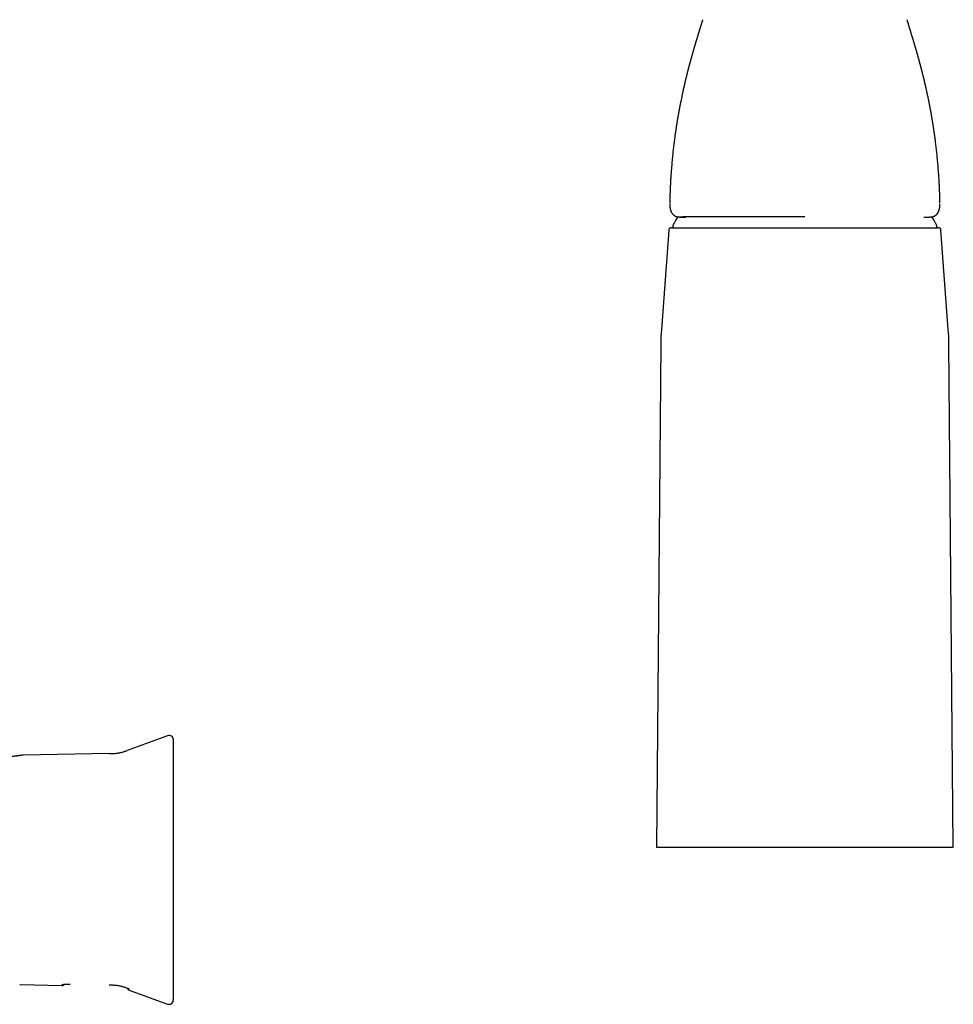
# Model space of a CAD drawing. Header units: millimetres. Extents: x 8 to 958, y 12 to 1032.
# Tile 20 of 27: x 315 to 487, y 665 to 847. Entities that reach past the tile are written whole.
import ezdxf

# ---------------------------------------------------------------- set-up
doc = ezdxf.new("R2010")
doc.units = ezdxf.units.MM

msp = doc.modelspace()

# ---------------------------------------------------------------- linework, layer by layer
at = {"color": 7, "linetype": 'Continuous', "lineweight": 30}
for p, q in [((440.68, 846.55), (440.69, 846.57)), ((440.7, 846.59), (440.69, 846.57)), ((478.32, 846.57), (478.32, 846.57)), ((434.66, 812.91), (434.66, 812.87)), ((484.35, 812.88), (484.35, 812.91)), ((484.35, 812.53), (484.35, 812.57)), ((436.55, 810.29), (437.65, 810.29)), ((481.36, 810.29), (482.46, 810.29)), ((434.48, 807.85), (433.12, 789.62)), ((434.97, 808.32), (484.04, 808.32)), ((485.89, 789.62), (484.54, 807.85)), ((433.01, 787.01), (432.21, 694.37)), ((486.81, 694.37), (486, 787.01)), ((342.33, 714.87), (334.9, 712.17)), ((315.76, 711.31), (315.66, 711.31)), ((331.6, 711.59), (315.76, 711.31)), ((432.21, 694.37), (486.81, 694.37)), ((315.13, 669.1), (315.23, 669.09)), ((315.24, 669.09), (322.89, 668.96)), ((334.9, 668.46), (335.17, 668.37)), ((334.9, 668.46), (334.93, 668.45)), ((334.93, 668.46), (335.25, 668.34)), ((335.25, 668.1), (342.33, 665.52)), ((343.39, 666.39), (343.4, 666.51)), ((343.39, 666.36), (343.39, 666.39))]:
    msp.add_line(p, q, dxfattribs=at)
for centre, radius, start, end in [((479.14, 784.82), 50, 149.3245, 151.3951), ((439.87, 784.82), 50, 28.6049, 30.6759), ((434.97, 807.82), 0.5, 90, 175.7559), ((435.51, 808.62), 0.3, 151.3951, 270), ((483.5, 808.62), 0.3, 270, 28.6049), ((484.04, 807.82), 0.5, 4.2441, 90), ((473.01, 786.66), 40, 175.7559, 179.5), ((446, 786.66), 40, 0.5, 4.2441), ((342.6, 714.12), 0.8, 360, 110), ((342.6, 666.28), 0.8, 250, 352.393)]:
    msp.add_arc(centre, radius, start, end, dxfattribs=at)
for points, knots in [([(440.68, 846.55), (440.68, 846.53), (440.67, 846.5), (440.65, 846.44), (440.63, 846.38), (440.61, 846.32), (440.6, 846.25), (440.58, 846.19), (440.56, 846.13), (440.54, 846.06), (440.52, 846.01), (440.5, 845.95), (440.49, 845.89), (440.47, 845.83), (440.45, 845.78), (440.44, 845.74), (440.43, 845.7), (440.42, 845.65), (440.4, 845.6), (440.39, 845.55), (440.37, 845.51), (440.36, 845.47), (440.35, 845.45), (440.35, 845.42), (440.34, 845.4), (440.33, 845.36), (440.31, 845.3), (440.29, 845.24), (440.27, 845.17), (440.25, 845.11), (440.24, 845.06), (440.22, 845.01), (440.21, 844.97), (440.2, 844.93), (440.19, 844.89), (440.17, 844.84), (440.16, 844.8), (440.15, 844.76), (440.13, 844.71), (440.11, 844.65), (440.09, 844.59), (440.07, 844.52), (440.05, 844.44), (440.03, 844.37), (440.01, 844.31), (439.99, 844.25), (439.98, 844.2), (439.96, 844.15), (439.94, 844.08), (439.92, 844.01), (439.89, 843.92), (439.87, 843.85), (439.85, 843.78), (439.83, 843.72), (439.81, 843.66), (439.8, 843.61), (439.78, 843.54), (439.75, 843.47), (439.73, 843.4), (439.71, 843.32), (439.69, 843.25), (439.67, 843.18), (439.65, 843.12), (439.63, 843.05), (439.61, 842.98), (439.58, 842.9), (439.56, 842.82), (439.53, 842.72), (439.5, 842.63), (439.47, 842.55), (439.45, 842.47), (439.43, 842.4), (439.41, 842.34), (439.4, 842.3), (439.39, 842.25), (439.38, 842.22), (439.36, 842.18), (439.35, 842.13), (439.34, 842.08), (439.32, 842.03), (439.31, 841.98), (439.29, 841.93), (439.28, 841.89), (439.26, 841.83), (439.24, 841.77), (439.22, 841.7), (439.2, 841.63), (439.18, 841.56), (439.16, 841.48), (439.13, 841.4), (439.11, 841.31), (439.09, 841.23), (439.06, 841.15), (439.04, 841.07), (439.01, 840.97), (438.98, 840.88), (438.95, 840.76), (438.91, 840.63), (438.87, 840.48), (438.83, 840.34), (438.8, 840.23), (438.77, 840.14), (438.75, 840.07), (438.73, 840), (438.71, 839.93), (438.69, 839.85), (438.66, 839.76), (438.64, 839.67), (438.62, 839.6), (438.61, 839.56), (438.6, 839.53), (438.59, 839.51), (438.59, 839.48), (438.58, 839.44), (438.56, 839.39), (438.54, 839.32), (438.52, 839.24), (438.5, 839.15), (438.47, 839.05), (438.44, 838.95), (438.42, 838.87), (438.4, 838.81), (438.39, 838.75), (438.37, 838.7), (438.36, 838.66), (438.35, 838.63), (438.34, 838.59), (438.33, 838.54), (438.31, 838.48), (438.3, 838.41), (438.27, 838.32), (438.24, 838.2), (438.2, 838.06), (438.17, 837.93), (438.14, 837.81), (438.11, 837.7), (438.08, 837.61), (438.07, 837.54), (438.05, 837.49), (438.04, 837.43), (438.02, 837.36), (438, 837.27), (437.97, 837.17), (437.94, 837.06), (437.91, 836.94), (437.88, 836.82), (437.85, 836.7), (437.82, 836.59), (437.8, 836.5), (437.78, 836.4), (437.75, 836.3), (437.73, 836.21), (437.71, 836.12), (437.69, 836.05), (437.67, 835.99), (437.66, 835.94), (437.65, 835.89), (437.64, 835.84), (437.62, 835.78), (437.6, 835.7), (437.58, 835.61), (437.56, 835.52), (437.54, 835.42), (437.51, 835.32), (437.49, 835.2), (437.46, 835.09), (437.43, 834.98), (437.41, 834.87), (437.38, 834.76), (437.35, 834.63), (437.32, 834.5), (437.29, 834.38), (437.27, 834.28), (437.25, 834.19), (437.23, 834.09), (437.21, 834.01), (437.19, 833.94), (437.17, 833.85), (437.15, 833.73), (437.12, 833.59), (437.08, 833.42), (437.04, 833.25), (437, 833.06), (436.96, 832.87), (436.89, 832.55), (436.8, 832.12), (436.71, 831.68), (436.65, 831.35), (436.6, 831.14), (436.56, 830.93), (436.53, 830.74), (436.49, 830.57), (436.46, 830.41), (436.44, 830.26), (436.41, 830.13), (436.39, 830.03), (436.38, 829.94), (436.37, 829.88), (436.36, 829.83), (436.35, 829.79), (436.34, 829.76), (436.34, 829.72), (436.33, 829.67), (436.31, 829.6), (436.3, 829.52), (436.28, 829.43), (436.26, 829.3), (436.23, 829.12), (436.19, 828.89), (436.15, 828.66), (436.11, 828.46), (436.08, 828.27), (436.05, 828.08), (436.02, 827.88), (435.98, 827.67), (435.95, 827.45), (435.91, 827.21), (435.87, 826.95), (435.83, 826.66), (435.78, 826.34), (435.73, 826), (435.68, 825.64), (435.62, 825.26), (435.57, 824.86), (435.52, 824.45), (435.46, 824.02), (435.4, 823.57), (435.35, 823.1), (435.29, 822.6), (435.23, 822.09), (435.18, 821.55), (435.12, 821), (435.07, 820.42), (435.02, 819.83), (434.97, 819.21), (434.92, 818.58), (434.87, 817.92), (434.83, 817.25), (434.79, 816.55), (434.76, 815.84), (434.73, 815.13), (434.7, 814.42), (434.68, 813.71), (434.67, 813.2), (434.66, 812.93), (434.66, 812.91)], [0, 0, 0, 0, 0.002213, 0.00446, 0.007088, 0.009629, 0.012821, 0.015678, 0.018253, 0.021092, 0.023532, 0.02598, 0.028641, 0.031493, 0.033471, 0.035135, 0.036815, 0.038705, 0.040759, 0.042867, 0.044865, 0.046447, 0.047395, 0.048259, 0.049361, 0.050707, 0.053441, 0.056211, 0.058763, 0.061217, 0.063626, 0.065621, 0.067108, 0.068561, 0.070349, 0.072251, 0.073974, 0.075585, 0.077388, 0.079835, 0.082421, 0.085146, 0.088128, 0.091195, 0.093417, 0.095472, 0.097368, 0.099193, 0.101282, 0.104888, 0.108029, 0.110791, 0.113289, 0.115682, 0.11733, 0.119295, 0.121578, 0.124162, 0.126988, 0.129582, 0.132233, 0.134568, 0.136764, 0.138963, 0.141302, 0.143965, 0.146969, 0.150217, 0.153428, 0.156339, 0.158887, 0.161061, 0.162864, 0.164749, 0.165803, 0.16697, 0.168291, 0.169764, 0.171392, 0.173171, 0.174839, 0.176184, 0.177852, 0.179505, 0.181443, 0.183618, 0.185923, 0.188354, 0.190855, 0.193206, 0.196123, 0.198694, 0.201033, 0.203631, 0.206518, 0.209523, 0.212647, 0.217181, 0.22179, 0.226076, 0.229997, 0.232075, 0.234126, 0.236155, 0.238265, 0.240693, 0.243449, 0.246521, 0.248205, 0.249472, 0.25032, 0.250931, 0.251689, 0.252924, 0.254433, 0.256216, 0.258722, 0.261497, 0.264528, 0.267816, 0.269641, 0.271536, 0.273391, 0.274889, 0.27601, 0.276774, 0.277825, 0.279258, 0.281073, 0.283235, 0.285411, 0.289486, 0.293297, 0.297306, 0.30096, 0.304135, 0.306799, 0.308536, 0.310126, 0.311786, 0.3137, 0.316158, 0.319021, 0.322288, 0.325895, 0.329518, 0.333114, 0.33592, 0.33871, 0.341484, 0.34424, 0.346981, 0.349524, 0.35168, 0.353449, 0.354831, 0.35591, 0.357316, 0.35918, 0.361356, 0.363938, 0.3668, 0.369529, 0.372095, 0.37584, 0.37917, 0.38209, 0.385014, 0.388385, 0.392071, 0.396059, 0.399091, 0.401996, 0.404776, 0.407402, 0.409719, 0.411734, 0.413787, 0.417451, 0.421571, 0.426176, 0.431264, 0.436692, 0.442175, 0.447704, 0.463153, 0.478959, 0.48504, 0.491153, 0.496964, 0.502346, 0.507298, 0.511822, 0.515917, 0.519584, 0.522823, 0.524773, 0.526525, 0.527951, 0.528975, 0.52983, 0.530898, 0.532184, 0.534302, 0.536608, 0.538995, 0.541462, 0.547661, 0.554316, 0.561428, 0.566446, 0.571669, 0.577096, 0.582728, 0.588567, 0.594745, 0.601341, 0.608355, 0.616824, 0.625831, 0.635377, 0.645462, 0.656085, 0.667043, 0.678521, 0.690519, 0.703037, 0.716347, 0.730199, 0.744593, 0.75953, 0.775009, 0.791031, 0.807596, 0.824704, 0.842356, 0.860552, 0.879292, 0.898577, 0.918407, 0.938782, 0.957939, 0.977556, 0.997632, 1, 1, 1, 1]), ([(484.35, 812.91), (484.35, 813.08), (484.34, 813.48), (484.32, 814.08), (484.3, 814.75), (484.27, 815.44), (484.24, 816.15), (484.21, 816.84), (484.17, 817.52), (484.12, 818.18), (484.08, 818.82), (484.03, 819.45), (483.98, 820.06), (483.92, 820.64), (483.87, 821.21), (483.81, 821.76), (483.76, 822.28), (483.7, 822.79), (483.64, 823.28), (483.59, 823.75), (483.53, 824.2), (483.48, 824.63), (483.42, 825.03), (483.37, 825.4), (483.32, 825.74), (483.28, 826.06), (483.23, 826.37), (483.19, 826.67), (483.14, 826.94), (483.1, 827.2), (483.07, 827.44), (483.03, 827.66), (483, 827.87), (482.96, 828.07), (482.93, 828.27), (482.9, 828.46), (482.86, 828.66), (482.83, 828.87), (482.79, 829.1), (482.76, 829.27), (482.74, 829.39), (482.72, 829.47), (482.71, 829.54), (482.7, 829.61), (482.68, 829.68), (482.67, 829.73), (482.67, 829.77), (482.66, 829.8), (482.66, 829.83), (482.65, 829.88), (482.64, 829.94), (482.63, 830), (482.61, 830.07), (482.6, 830.16), (482.57, 830.27), (482.55, 830.42), (482.52, 830.58), (482.48, 830.75), (482.45, 830.94), (482.41, 831.14), (482.37, 831.35), (482.32, 831.57), (482.27, 831.85), (482.2, 832.19), (482.13, 832.53), (482.07, 832.8), (482.03, 833), (481.98, 833.19), (481.94, 833.38), (481.91, 833.55), (481.87, 833.71), (481.84, 833.83), (481.82, 833.93), (481.8, 834.02), (481.78, 834.11), (481.76, 834.22), (481.73, 834.34), (481.7, 834.46), (481.67, 834.57), (481.65, 834.69), (481.63, 834.79), (481.6, 834.88), (481.58, 834.97), (481.56, 835.06), (481.54, 835.16), (481.51, 835.27), (481.48, 835.41), (481.45, 835.53), (481.43, 835.63), (481.41, 835.71), (481.39, 835.78), (481.38, 835.83), (481.37, 835.88), (481.36, 835.92), (481.35, 835.95), (481.34, 836), (481.32, 836.05), (481.31, 836.12), (481.28, 836.25), (481.23, 836.43), (481.17, 836.68), (481.11, 836.89), (481.07, 837.05), (481.05, 837.15), (481.02, 837.25), (481, 837.33), (480.98, 837.41), (480.96, 837.48), (480.94, 837.56), (480.92, 837.64), (480.9, 837.73), (480.87, 837.83), (480.85, 837.93), (480.82, 838.03), (480.79, 838.13), (480.77, 838.22), (480.75, 838.29), (480.73, 838.37), (480.71, 838.45), (480.69, 838.52), (480.67, 838.57), (480.66, 838.61), (480.66, 838.64), (480.65, 838.67), (480.64, 838.72), (480.62, 838.77), (480.6, 838.85), (480.57, 838.96), (480.54, 839.08), (480.5, 839.19), (480.48, 839.29), (480.46, 839.37), (480.44, 839.43), (480.43, 839.47), (480.42, 839.5), (480.41, 839.53), (480.4, 839.57), (480.39, 839.61), (480.37, 839.67), (480.35, 839.74), (480.33, 839.83), (480.3, 839.92), (480.28, 840), (480.26, 840.08), (480.23, 840.18), (480.19, 840.3), (480.16, 840.43), (480.12, 840.57), (480.08, 840.71), (480.04, 840.83), (480.01, 840.94), (479.98, 841.04), (479.96, 841.12), (479.94, 841.2), (479.91, 841.29), (479.89, 841.37), (479.86, 841.46), (479.83, 841.55), (479.81, 841.64), (479.79, 841.72), (479.77, 841.77), (479.76, 841.81), (479.75, 841.84), (479.74, 841.88), (479.73, 841.91), (479.72, 841.95), (479.7, 842), (479.69, 842.05), (479.67, 842.11), (479.65, 842.16), (479.64, 842.21), (479.62, 842.26), (479.61, 842.3), (479.6, 842.35), (479.58, 842.41), (479.56, 842.47), (479.54, 842.54), (479.51, 842.63), (479.49, 842.72), (479.46, 842.81), (479.43, 842.9), (479.41, 842.97), (479.39, 843.04), (479.37, 843.1), (479.35, 843.16), (479.34, 843.22), (479.31, 843.29), (479.29, 843.37), (479.26, 843.45), (479.24, 843.54), (479.22, 843.61), (479.19, 843.68), (479.17, 843.75), (479.15, 843.82), (479.13, 843.89), (479.11, 843.96), (479.09, 844.03), (479.07, 844.11), (479.04, 844.18), (479.02, 844.25), (479, 844.32), (478.98, 844.39), (478.96, 844.47), (478.93, 844.55), (478.91, 844.62), (478.89, 844.69), (478.87, 844.75), (478.85, 844.81), (478.83, 844.87), (478.82, 844.92), (478.81, 844.96), (478.8, 844.99), (478.79, 845.03), (478.77, 845.07), (478.76, 845.12), (478.74, 845.17), (478.73, 845.22), (478.71, 845.27), (478.7, 845.32), (478.68, 845.37), (478.67, 845.41), (478.66, 845.44), (478.65, 845.46), (478.65, 845.49), (478.63, 845.53), (478.62, 845.58), (478.6, 845.64), (478.59, 845.69), (478.57, 845.74), (478.55, 845.79), (478.54, 845.86), (478.52, 845.92), (478.5, 845.99), (478.48, 846.05), (478.46, 846.11), (478.44, 846.16), (478.43, 846.21), (478.42, 846.25), (478.4, 846.3), (478.39, 846.34), (478.38, 846.37), (478.37, 846.41), (478.36, 846.46), (478.34, 846.51), (478.33, 846.54), (478.33, 846.55)], [0, 0, 0, 0, 0.014712, 0.032662, 0.050236, 0.070464, 0.090169, 0.109352, 0.128013, 0.146517, 0.164478, 0.181897, 0.198773, 0.215108, 0.230901, 0.246152, 0.260863, 0.275032, 0.288661, 0.30175, 0.314298, 0.326305, 0.337773, 0.347811, 0.357395, 0.366526, 0.375203, 0.383428, 0.391198, 0.398292, 0.404961, 0.411205, 0.4171, 0.422784, 0.428259, 0.433526, 0.438585, 0.44534, 0.451684, 0.457616, 0.459834, 0.461988, 0.464079, 0.466107, 0.467931, 0.469431, 0.470342, 0.471106, 0.472104, 0.473438, 0.475042, 0.476812, 0.478748, 0.480848, 0.484482, 0.488524, 0.492973, 0.497831, 0.503197, 0.508986, 0.515064, 0.521103, 0.527089, 0.538695, 0.550098, 0.555838, 0.561526, 0.567162, 0.572553, 0.577431, 0.581794, 0.585656, 0.588046, 0.59038, 0.593111, 0.596207, 0.599479, 0.602918, 0.606477, 0.609574, 0.612465, 0.61515, 0.617629, 0.620058, 0.622772, 0.626165, 0.629931, 0.634071, 0.6366, 0.63884, 0.640758, 0.642355, 0.643652, 0.644619, 0.645628, 0.64692, 0.648496, 0.650356, 0.652499, 0.659487, 0.666586, 0.673793, 0.677206, 0.680346, 0.683126, 0.685547, 0.687608, 0.689763, 0.691792, 0.694146, 0.69701, 0.69962, 0.702518, 0.705627, 0.708944, 0.711051, 0.713233, 0.715491, 0.717824, 0.719938, 0.721625, 0.722651, 0.723415, 0.72428, 0.725522, 0.727141, 0.729053, 0.732981, 0.736584, 0.73986, 0.74281, 0.745346, 0.74682, 0.748046, 0.749024, 0.749804, 0.750721, 0.752039, 0.75376, 0.755643, 0.758708, 0.761393, 0.763701, 0.76589, 0.769254, 0.772828, 0.776739, 0.780943, 0.785277, 0.789383, 0.792452, 0.795422, 0.79815, 0.800559, 0.803046, 0.805886, 0.808621, 0.811581, 0.814465, 0.81717, 0.818512, 0.819758, 0.820892, 0.821916, 0.822844, 0.824025, 0.825605, 0.827558, 0.829462, 0.831177, 0.832701, 0.834035, 0.835847, 0.837398, 0.838969, 0.841092, 0.843571, 0.846397, 0.849571, 0.852816, 0.85582, 0.858352, 0.860562, 0.8626, 0.864605, 0.866695, 0.869083, 0.871859, 0.875024, 0.878086, 0.880874, 0.883312, 0.885832, 0.888306, 0.890847, 0.893529, 0.896228, 0.899181, 0.901766, 0.90417, 0.906861, 0.909832, 0.912999, 0.915964, 0.918915, 0.921725, 0.924217, 0.926383, 0.928764, 0.931242, 0.932603, 0.933762, 0.935188, 0.936973, 0.938973, 0.94098, 0.943032, 0.945193, 0.947504, 0.949621, 0.9513, 0.952312, 0.953214, 0.954384, 0.955838, 0.958291, 0.960714, 0.96297, 0.964963, 0.966978, 0.969957, 0.973034, 0.975833, 0.978545, 0.981206, 0.983673, 0.985325, 0.987184, 0.989221, 0.991083, 0.992663, 0.994173, 0.996, 0.99884, 1, 1, 1, 1]), ([(434.66, 812.73), (434.66, 812.7), (434.66, 812.64), (434.66, 812.57), (434.67, 812.53)], [0, 0, 0, 0, 0.457288, 1, 1, 1, 1]), ([(434.67, 812.53), (434.67, 812.48), (434.67, 812.4), (434.68, 812.32), (434.68, 812.3)], [0, 0, 0, 0, 0.7147, 1, 1, 1, 1]), ([(434.68, 812.3), (434.68, 812.27), (434.69, 812.2), (434.7, 812.09), (434.72, 811.97), (434.74, 811.85), (434.76, 811.74), (434.79, 811.63), (434.82, 811.52), (434.86, 811.42), (434.89, 811.33), (434.93, 811.24), (434.98, 811.15), (435.03, 811.07), (435.08, 810.99), (435.13, 810.92), (435.18, 810.85), (435.24, 810.79), (435.3, 810.73), (435.37, 810.67), (435.43, 810.62), (435.5, 810.58), (435.57, 810.53), (435.65, 810.49), (435.73, 810.45), (435.81, 810.42), (435.89, 810.39), (435.97, 810.37), (436.06, 810.34), (436.15, 810.33), (436.25, 810.31), (436.35, 810.3), (436.45, 810.3), (436.52, 810.3), (436.55, 810.3)], [0, 0, 0, 0, 0.024262, 0.060951, 0.097612, 0.13409, 0.170221, 0.20582, 0.240689, 0.27423, 0.307683, 0.340361, 0.372267, 0.403437, 0.433934, 0.463836, 0.493236, 0.522232, 0.550933, 0.579195, 0.60731, 0.635487, 0.663793, 0.692297, 0.721063, 0.750156, 0.779632, 0.809542, 0.839927, 0.870815, 0.902257, 0.934597, 0.967809, 1, 1, 1, 1]), ([(482.46, 810.3), (482.5, 810.3), (482.57, 810.3), (482.67, 810.3), (482.77, 810.31), (482.87, 810.33), (482.97, 810.35), (483.06, 810.37), (483.15, 810.4), (483.23, 810.43), (483.31, 810.46), (483.39, 810.5), (483.47, 810.55), (483.54, 810.59), (483.61, 810.64), (483.67, 810.7), (483.73, 810.75), (483.79, 810.81), (483.85, 810.88), (483.9, 810.94), (483.95, 811.02), (484, 811.09), (484.04, 811.17), (484.08, 811.25), (484.12, 811.34), (484.16, 811.43), (484.19, 811.53), (484.22, 811.63), (484.25, 811.73), (484.27, 811.84), (484.29, 811.95), (484.31, 812.07), (484.32, 812.19), (484.33, 812.27), (484.33, 812.3)], [0, 0, 0, 0, 0.031477, 0.066309, 0.1002498, 0.1332087, 0.1656541, 0.1973243, 0.2282714, 0.2585674, 0.2882963, 0.3175501, 0.3464248, 0.375019, 0.4034315, 0.4317986, 0.4597141, 0.4879187, 0.5163826, 0.5451759, 0.5743636, 0.6040038, 0.6341452, 0.6648229, 0.6960549, 0.727838, 0.7601394, 0.7935612, 0.8276701, 0.8624897, 0.8979051, 0.9337876, 0.9700062, 1, 1, 1, 1]), ([(484.33, 812.3), (484.34, 812.36), (484.34, 812.43), (484.35, 812.51), (484.35, 812.53)], [0, 0, 0, 0, 0.701283, 1, 1, 1, 1]), ([(484.35, 812.53), (484.35, 812.56), (484.35, 812.62), (484.35, 812.69), (484.35, 812.73)], [0, 0, 0, 0, 0.3715221, 1, 1, 1, 1]), ([(459.51, 810.3), (459.32, 810.3), (458.95, 810.3), (458.4, 810.3), (457.84, 810.3), (457.27, 810.3), (456.7, 810.3), (456.12, 810.3), (455.55, 810.3), (454.99, 810.3), (454.44, 810.3), (453.88, 810.3), (453.31, 810.3), (452.73, 810.3), (452.15, 810.3), (451.59, 810.3), (451.06, 810.3), (450.54, 810.3), (450, 810.3), (449.43, 810.3), (448.82, 810.3), (448.23, 810.3), (447.64, 810.3), (447.08, 810.3), (446.54, 810.3), (446.03, 810.3), (445.52, 810.3), (445.03, 810.3), (444.54, 810.3), (444.07, 810.3), (443.61, 810.3), (443.16, 810.3), (442.73, 810.3), (442.31, 810.3), (441.91, 810.3), (441.51, 810.3), (441.13, 810.3), (440.75, 810.3), (440.38, 810.3), (440.02, 810.3), (439.66, 810.3), (439.37, 810.3), (439.12, 810.3), (438.87, 810.3), (438.57, 810.3), (438.24, 810.3), (437.92, 810.3), (437.61, 810.3), (437.32, 810.3), (437.04, 810.3), (436.79, 810.29), (436.63, 810.29), (436.55, 810.29)], [0, 0, 0, 0, 0.018456, 0.036914, 0.05537, 0.074823, 0.094282, 0.113741, 0.133194, 0.152016, 0.170841, 0.189663, 0.209952, 0.230248, 0.250543, 0.270833, 0.289285, 0.30774, 0.326192, 0.348551, 0.370922, 0.393296, 0.415667, 0.438026, 0.458619, 0.479221, 0.499827, 0.520429, 0.541022, 0.561159, 0.581301, 0.601444, 0.621581, 0.640802, 0.660026, 0.679248, 0.698761, 0.718277, 0.73779, 0.757718, 0.777648, 0.797576, 0.809687, 0.821798, 0.843945, 0.866095, 0.888242, 0.910586, 0.932942, 0.955302, 0.977657, 1, 1, 1, 1]), ([(343.4, 713.12), (343.4, 713.18), (343.4, 713.3), (343.4, 713.45), (343.4, 713.59), (343.4, 713.71), (343.4, 713.82), (343.4, 713.91), (343.4, 713.99), (343.4, 714.05), (343.4, 714.09), (343.4, 714.12), (343.4, 714.12), (343.4, 714.12)], [0, 0, 0, 0, 0.08971, 0.179353, 0.268946, 0.358501, 0.448034, 0.537559, 0.627091, 0.725601, 0.824156, 0.922776, 1, 1, 1, 1]), ([(331.6, 711.59), (331.7, 711.59), (331.91, 711.6), (332.23, 711.6), (332.54, 711.62), (332.86, 711.64), (333.17, 711.68), (333.48, 711.73), (333.77, 711.8), (334.06, 711.88), (334.34, 711.97), (334.62, 712.07), (334.81, 712.13), (334.9, 712.17)], [0, 0, 0, 0, 0.093116, 0.18628, 0.279552, 0.373047, 0.466858, 0.560701, 0.648901, 0.736761, 0.824497, 0.912232, 1, 1, 1, 1]), ([(343.4, 704.2), (343.4, 704.34), (343.4, 704.62), (343.4, 705.03), (343.4, 705.45), (343.4, 705.85), (343.4, 706.26), (343.4, 706.65), (343.4, 707.05), (343.4, 707.43), (343.4, 707.81), (343.4, 708.17), (343.4, 708.53), (343.4, 708.88), (343.4, 709.22), (343.4, 709.55), (343.4, 709.87), (343.4, 710.16), (343.4, 710.44), (343.4, 710.69), (343.4, 710.93), (343.4, 711.16), (343.4, 711.38), (343.4, 711.59), (343.4, 711.78), (343.4, 711.96), (343.4, 712.14), (343.4, 712.31), (343.4, 712.47), (343.4, 712.62), (343.4, 712.76), (343.4, 712.87), (343.4, 712.97), (343.4, 713.06), (343.4, 713.1), (343.4, 713.12)], [0, 0, 0, 0, 0.031424, 0.062778, 0.094112, 0.125472, 0.156774, 0.18798, 0.219138, 0.250297, 0.281583, 0.312749, 0.343847, 0.374928, 0.40633, 0.437613, 0.46883, 0.500038, 0.527974, 0.555927, 0.583937, 0.612043, 0.640038, 0.667366, 0.694736, 0.722182, 0.74974, 0.780863, 0.812004, 0.843213, 0.874538, 0.905878, 0.937203, 0.968561, 1, 1, 1, 1]), ([(315.66, 711.31), (315.66, 711.31), (315.65, 711.31), (315.63, 711.3), (315.61, 711.3), (315.57, 711.29), (315.53, 711.29), (315.48, 711.28), (315.42, 711.27), (315.37, 711.26), (315.31, 711.26), (315.25, 711.25), (315.19, 711.24), (315.13, 711.23), (315.07, 711.22), (315.01, 711.21), (314.95, 711.21), (314.9, 711.2), (314.82, 711.19), (314.73, 711.18), (314.63, 711.16), (314.5, 711.14), (314.34, 711.12), (314.16, 711.1), (313.97, 711.07), (313.77, 711.05), (313.55, 711.02), (313.34, 711), (313.13, 710.97), (312.93, 710.95), (312.71, 710.92), (312.5, 710.9), (312.34, 710.88), (312.27, 710.87)], [0, 0, 0, 0, 0.041707, 0.081779, 0.120205, 0.156976, 0.192084, 0.225523, 0.255517, 0.284021, 0.31103, 0.336545, 0.360564, 0.384406, 0.406567, 0.427049, 0.445854, 0.463969, 0.482338, 0.511718, 0.541773, 0.572516, 0.612631, 0.653848, 0.696156, 0.73878, 0.780304, 0.820685, 0.857701, 0.893684, 0.928871, 0.964275, 1, 1, 1, 1]), ([(343.4, 676.2), (343.4, 676.62), (343.4, 677.45), (343.4, 678.7), (343.4, 679.95), (343.4, 681.2), (343.4, 682.45), (343.4, 683.71), (343.4, 685), (343.4, 686.34), (343.4, 687.73), (343.4, 689.11), (343.4, 690.5), (343.4, 691.88), (343.4, 693.27), (343.4, 694.65), (343.4, 696.03), (343.4, 697.41), (343.4, 698.78), (343.4, 700.15), (343.4, 701.5), (343.4, 702.85), (343.4, 703.75), (343.4, 704.2)], [0, 0, 0, 0, 0.044855, 0.089677, 0.134473, 0.179251, 0.224017, 0.26878, 0.313546, 0.362801, 0.412078, 0.461388, 0.510737, 0.560066, 0.609358, 0.658623, 0.70787, 0.757109, 0.80635, 0.854723, 0.903116, 0.951539, 1, 1, 1, 1]), ([(343.4, 667.27), (343.4, 667.29), (343.4, 667.34), (343.4, 667.42), (343.4, 667.52), (343.4, 667.64), (343.4, 667.77), (343.4, 667.92), (343.4, 668.08), (343.4, 668.26), (343.4, 668.46), (343.4, 668.67), (343.4, 668.89), (343.4, 669.13), (343.4, 669.38), (343.4, 669.65), (343.4, 669.93), (343.4, 670.21), (343.4, 670.49), (343.4, 670.78), (343.4, 671.07), (343.4, 671.37), (343.4, 671.68), (343.4, 671.99), (343.4, 672.31), (343.4, 672.64), (343.4, 672.98), (343.4, 673.35), (343.4, 673.74), (343.4, 674.14), (343.4, 674.54), (343.4, 674.95), (343.4, 675.36), (343.4, 675.78), (343.4, 676.06), (343.4, 676.2)], [0, 0, 0, 0, 0.031424, 0.062778, 0.094112, 0.125472, 0.156774, 0.18798, 0.219138, 0.250297, 0.281583, 0.312749, 0.343847, 0.374928, 0.40633, 0.437613, 0.46883, 0.500038, 0.527974, 0.555927, 0.583937, 0.612043, 0.640038, 0.667366, 0.694736, 0.722182, 0.74974, 0.780863, 0.812004, 0.843213, 0.874538, 0.905878, 0.937203, 0.968561, 1, 1, 1, 1]), ([(322.88, 668.96), (322.91, 668.96), (322.95, 668.96), (323.01, 668.96), (323.06, 668.97), (323.12, 668.98), (323.17, 669), (323.21, 669.03), (323.24, 669.05), (323.28, 669.08), (323.31, 669.12), (323.32, 669.14), (323.33, 669.15)], [0, 0, 0, 0, 0.131604, 0.245351, 0.344075, 0.468994, 0.571559, 0.656168, 0.725676, 0.849972, 0.937001, 1, 1, 1, 1]), ([(322.89, 669.1), (322.89, 669.1), (322.89, 669.11), (322.92, 669.12), (322.95, 669.12), (323.01, 669.13), (323.07, 669.14), (323.15, 669.15), (323.24, 669.15), (323.34, 669.16), (323.45, 669.16), (323.57, 669.17), (323.69, 669.17), (323.81, 669.17), (323.91, 669.17), (324.01, 669.17), (324.12, 669.17), (324.24, 669.17), (324.34, 669.17), (324.39, 669.17)], [0, 0, 0, 0, 0.061609, 0.123354, 0.185943, 0.250053, 0.312308, 0.374499, 0.437157, 0.500802, 0.564435, 0.627005, 0.689036, 0.751065, 0.793854, 0.835854, 0.877262, 0.938704, 1, 1, 1, 1]), ([(323.11, 669.14), (323.11, 669.14), (323.11, 669.14), (323.12, 669.14), (323.12, 669.14), (323.13, 669.14), (323.15, 669.14), (323.16, 669.14), (323.19, 669.14), (323.21, 669.15), (323.24, 669.15), (323.26, 669.15), (323.29, 669.15), (323.31, 669.15), (323.33, 669.15), (323.36, 669.16), (323.4, 669.16), (323.46, 669.16), (323.52, 669.16), (323.59, 669.16), (323.67, 669.17), (323.76, 669.17), (323.86, 669.17), (323.98, 669.17), (324.1, 669.17), (324.24, 669.17), (324.34, 669.17), (324.39, 669.17)], [0, 0, 0, 0, 0.012923, 0.035202, 0.065052, 0.092206, 0.117733, 0.147447, 0.181387, 0.217405, 0.248491, 0.276753, 0.298029, 0.315894, 0.336793, 0.360861, 0.397179, 0.438963, 0.486919, 0.533362, 0.584933, 0.641614, 0.703372, 0.770152, 0.841887, 0.918512, 1, 1, 1, 1]), ([(331.6, 669.05), (331.6, 669.04), (331.6, 669.04), (331.6, 669.04), (331.6, 669.04)], [0, 0, 0, 0, 0.419759, 1, 1, 1, 1]), ([(331.6, 669.04), (331.7, 669.04), (331.91, 669.04), (332.23, 669.03), (332.55, 669.01), (332.86, 668.99), (333.17, 668.95), (333.47, 668.9), (333.76, 668.84), (334.04, 668.76), (334.33, 668.67), (334.61, 668.57), (334.8, 668.5), (334.9, 668.47)], [0, 0, 0, 0, 0.091538, 0.187684, 0.282275, 0.375504, 0.467636, 0.558956, 0.644696, 0.73093, 0.818435, 0.907911, 1, 1, 1, 1]), ([(331.6, 669.04), (331.7, 669.04), (331.91, 669.04), (332.23, 669.03), (332.55, 669.01), (332.86, 668.99), (333.17, 668.95), (333.47, 668.9), (333.76, 668.84), (334.04, 668.76), (334.33, 668.67), (334.61, 668.57), (334.8, 668.5), (334.9, 668.47)], [0, 0, 0, 0, 0.091539, 0.187685, 0.282276, 0.375505, 0.467637, 0.558956, 0.644696, 0.730929, 0.818434, 0.90791, 1, 1, 1, 1]), ([(334.9, 668.47), (334.9, 668.47), (334.9, 668.46), (334.9, 668.46), (334.9, 668.46)], [0, 0, 0, 0, 0.847287, 1, 1, 1, 1]), ([(334.93, 668.45), (334.93, 668.45), (334.94, 668.43), (334.95, 668.38), (334.97, 668.32), (335, 668.27), (335.04, 668.22), (335.09, 668.18), (335.14, 668.15), (335.19, 668.12), (335.23, 668.11), (335.25, 668.1)], [0, 0, 0, 0, 0.027243, 0.128607, 0.264949, 0.391641, 0.518337, 0.654692, 0.756069, 0.869791, 1, 1, 1, 1]), ([(335.17, 668.37), (335.17, 668.37), (335.18, 668.36), (335.2, 668.35), (335.22, 668.35), (335.23, 668.34), (335.24, 668.34), (335.25, 668.34), (335.25, 668.34), (335.25, 668.34), (335.25, 668.34)], [0, 0, 0, 0, 0.12047, 0.525492, 0.711383, 0.852272, 0.947886, 0.97906, 0.990721, 1, 1, 1, 1]), ([(343.4, 666.51), (343.4, 666.54), (343.4, 666.59), (343.4, 666.7), (343.4, 666.82), (343.4, 666.96), (343.4, 667.1), (343.4, 667.22), (343.4, 667.27)], [0, 0, 0, 0, 0.166709, 0.333367, 0.5, 0.666633, 0.833291, 1, 1, 1, 1]), ([(343.35, 666.19), (343.35, 666.19), (343.35, 666.2), (343.35, 666.21), (343.36, 666.22), (343.36, 666.25), (343.37, 666.28), (343.38, 666.33), (343.39, 666.37), (343.39, 666.39)], [0, 0, 0, 0, 0.109698, 0.221516, 0.336732, 0.456513, 0.625058, 0.805653, 1, 1, 1, 1]), ([(343.39, 666.17), (343.39, 666.17), (343.39, 666.17), (343.39, 666.17), (343.38, 666.18), (343.37, 666.18), (343.36, 666.19), (343.35, 666.19)], [0, 0, 0, 0, 0.271798, 0.45384, 0.635885, 0.817939, 1, 1, 1, 1])]:
    msp.add_open_spline(points, degree=3, knots=knots, dxfattribs=at)

doc.saveas('drawing.dxf')
